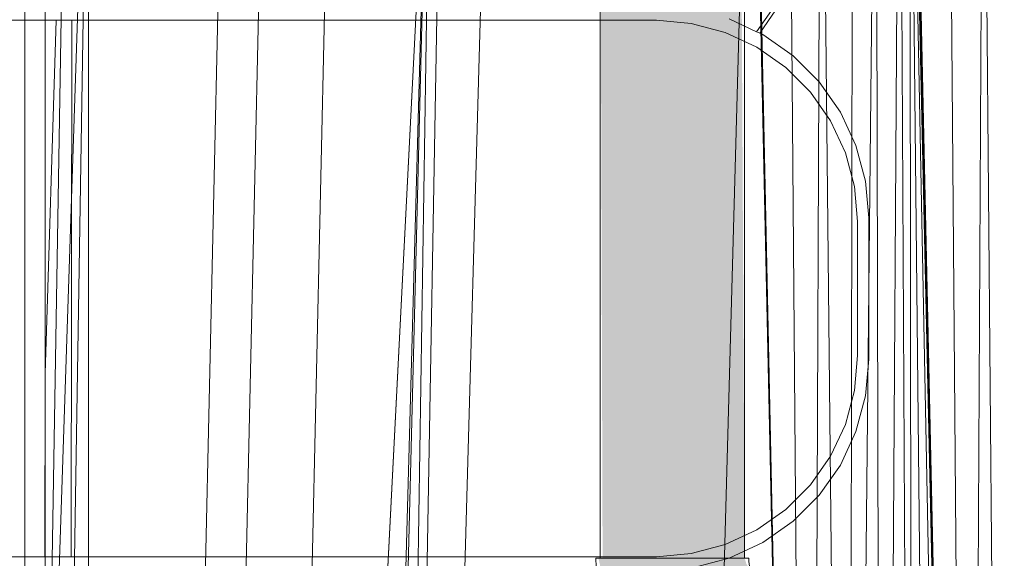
# Model space of a CAD drawing. Header units: metres. Extents: x 391.1 to 427.5, y 12.8 to 28.4.
# Tile 57 of 203: x 401.834 to 401.9362, y 28.0158 to 28.0717. Entities that reach past the tile are written whole.
import ezdxf

# ---------------------------------------------------------------- set-up
doc = ezdxf.new("R2010")
doc.units = ezdxf.units.M
doc.layers.add('A-DETL-____-MBND', color=7, linetype='Continuous', lineweight=18)
doc.layers.add('P-PIPE-____-OTLN', color=7, linetype='Continuous', lineweight=18)

# ---------------------------------------------------------------- blocks, each defined once
blk = doc.blocks.new('Family - Inodor PA-152684-02_FON_P0A')
at = {"layer": 'A-DETL-____-MBND', "color": 253, "true_color": 0xaaaaaa}
for p, q in [((0.02769, 0.72747), (0.02057, 0.40793)), ((0.02769, 0.72747), (0.02057, 0.40793)), ((0.03191, 0.72725), (0.02479, 0.40776)), ((0.03191, 0.72725), (0.02479, 0.40776)), ((0.03874, 0.72691), (0.03162, 0.40749)), ((0.03874, 0.72691), (0.03162, 0.40749)), ((0.03494, 0.21652), (0.04902, 0.7262)), ((0.04902, 0.7262), (0.03612, 0.21652)), ((0.04902, 0.7262), (0.04107, 0.21652)), ((0.0502, 0.7262), (0.04107, 0.21652)), ((0.05515, 0.7262), (0.04107, 0.21652)), ((0.08204, 0.7262), (0.06796, 0.21652)), ((0.08802, 0.44565), (0.08189, 0.7262)), ((0.08202, 0.72555), (0.08802, 0.44565)), ((0.08202, 0.72555), (0.08802, 0.44565)), ((0.08578, 0.72555), (0.08802, 0.44565)), ((0.08578, 0.72555), (0.08802, 0.44565)), ((0.0892, 0.72555), (0.08802, 0.44565)), ((0.08802, 0.44565), (0.0892, 0.72555)), ((0.0892, 0.72555), (0.09212, 0.44566)), ((0.0892, 0.72555), (0.09212, 0.44566)), ((0.09248, 0.72555), (0.09212, 0.44566)), ((0.09212, 0.44566), (0.09248, 0.72555)), ((0.09212, 0.44566), (0.09491, 0.72555)), ((0.09212, 0.44566), (0.09491, 0.72555)), ((0.09491, 0.72555), (0.09554, 0.44566)), ((0.09491, 0.72555), (0.09554, 0.44566)), ((0.09737, 0.72555), (0.09554, 0.44566)), ((0.09554, 0.44566), (0.09737, 0.72555)), ((0.09737, 0.72555), (0.09882, 0.44566)), ((0.09737, 0.72555), (0.09882, 0.44566)), ((0.09837, 0.72555), (0.09882, 0.44566)), ((0.09837, 0.72555), (0.10126, 0.44566)), ((0.09837, 0.72555), (0.09882, 0.44566)), ((0.09837, 0.72555), (0.10371, 0.44566)), ((0.09837, 0.72555), (0.10126, 0.44566)), ((0.09837, 0.72555), (0.10471, 0.44572)), ((0.09837, 0.72555), (0.10371, 0.44566)), ((0.09837, 0.72555), (0.10471, 0.44572)), ((0.10461, 0.44571), (0.09848, 0.7262)), ((0.09861, 0.7256), (0.10461, 0.44571)), ((0.09861, 0.7256), (0.10461, 0.44571)), ((0.10238, 0.7256), (0.10461, 0.44571)), ((0.10238, 0.7256), (0.10461, 0.44571)), ((0.10604, 0.7256), (0.10461, 0.44571)), ((0.10461, 0.44571), (0.10604, 0.7256)), ((0.10604, 0.7256), (0.10839, 0.44571)), ((0.10604, 0.7256), (0.10839, 0.44571)), ((0.10805, 0.71393), (0.08252, 0.67714)), ((0.08252, 0.67714), (0.10805, 0.71393)), ((0.10805, 0.71393), (0.08285, 0.67699)), ((0.10805, 0.71393), (0.08285, 0.67699)), ((0.0066, 0.71226), (0.0066, 0.57723)), ((0.00868, 0.71226), (0.00868, 0.57723)), ((0.0109, 0.71226), (0.00868, 0.57723)), ((0.01318, 0.71226), (0.00868, 0.57723)), ((0.01318, 0.71226), (0.01102, 0.57626)), ((0.01318, 0.71226), (0.01318, 0.57723)), ((0.0405, 0.54781), (0.04887, 0.71226)), ((0.04887, 0.71226), (0.04193, 0.57586)), ((0.07969, 0.67847), (0.08252, 0.67714)), ((0.07212, 0.67833), (0.0001, 0.67833)), ((0.00472, 0.67833), (0.0066, 0.67833)), ((0.0066, 0.67833), (0.00868, 0.67833)), ((0.0066, 0.67833), (0.0066, 0.62265)), ((0.00868, 0.67833), (0.00983, 0.67833)), ((0.00983, 0.67833), (0.00868, 0.64166)), ((0.00868, 0.67833), (0.00868, 0.64166)), ((0.00983, 0.67833), (0.01147, 0.67833)), ((0.01147, 0.67833), (0.01141, 0.62265)), ((0.01147, 0.67833), (0.07212, 0.67833)), ((0.07574, 0.67801), (0.07212, 0.67833)), ((0.07212, 0.67833), (0.07574, 0.67801)), ((0.07926, 0.67707), (0.07574, 0.67801)), ((0.07574, 0.67801), (0.07926, 0.67707)), ((0.08256, 0.67553), (0.07926, 0.67707)), ((0.07926, 0.67707), (0.08256, 0.67553)), ((0.08252, 0.67714), (0.08285, 0.67699)), ((0.08316, 0.67685), (0.08285, 0.67699)), ((0.0863, 0.67465), (0.08316, 0.67685)), ((0.08554, 0.67344), (0.08256, 0.67553)), ((0.08256, 0.67553), (0.08554, 0.67344)), ((0.08901, 0.67194), (0.0863, 0.67465)), ((0.08811, 0.67087), (0.08554, 0.67344)), ((0.08554, 0.67344), (0.08811, 0.67087)), ((0.09121, 0.6688), (0.08901, 0.67194)), ((0.0902, 0.66789), (0.08811, 0.67087)), ((0.08811, 0.67087), (0.0902, 0.66789)), ((0.09282, 0.66533), (0.09121, 0.6688)), ((0.09174, 0.66459), (0.0902, 0.66789)), ((0.0902, 0.66789), (0.09174, 0.66459)), ((0.09382, 0.66163), (0.09282, 0.66533)), ((0.09268, 0.66107), (0.09174, 0.66459)), ((0.09174, 0.66459), (0.09268, 0.66107)), ((0.093, 0.65745), (0.09268, 0.66107)), ((0.09268, 0.66107), (0.093, 0.65745)), ((0.09415, 0.65781), (0.09382, 0.66163)), ((0.093, 0.64353), (0.093, 0.65745)), ((0.093, 0.65745), (0.093, 0.64353)), ((0.09415, 0.64316), (0.09415, 0.65781)), ((0.09268, 0.6399), (0.093, 0.64353)), ((0.093, 0.64353), (0.09268, 0.6399)), ((0.09382, 0.63935), (0.09415, 0.64316)), ((0.00868, 0.64166), (0.00867, 0.62265)), ((0.09174, 0.63639), (0.09268, 0.6399)), ((0.09268, 0.6399), (0.09174, 0.63639)), ((0.09282, 0.63565), (0.09382, 0.63935)), ((0.0902, 0.63309), (0.09174, 0.63639)), ((0.09174, 0.63639), (0.0902, 0.63309)), ((0.09121, 0.63217), (0.09282, 0.63565)), ((0.08811, 0.63011), (0.0902, 0.63309)), ((0.0902, 0.63309), (0.08811, 0.63011)), ((0.08901, 0.62904), (0.09121, 0.63217)), ((0.08554, 0.62754), (0.08811, 0.63011)), ((0.08811, 0.63011), (0.08554, 0.62754)), ((0.0863, 0.62633), (0.08901, 0.62904)), ((0.08256, 0.62545), (0.08554, 0.62754)), ((0.08554, 0.62754), (0.08256, 0.62545)), ((0.08316, 0.62413), (0.0863, 0.62633)), ((0.07926, 0.62391), (0.08256, 0.62545)), ((0.08256, 0.62545), (0.07926, 0.62391)), ((0.07574, 0.62297), (0.07926, 0.62391)), ((0.07926, 0.62391), (0.07574, 0.62297)), ((0.07969, 0.62251), (0.08316, 0.62413)), ((0.0001, 0.62265), (0.07212, 0.62265)), ((0.0066, 0.62265), (0.00472, 0.62265)), ((0.00867, 0.62265), (0.0066, 0.62265)), ((0.01141, 0.62265), (0.00867, 0.62265)), ((0.07212, 0.62265), (0.01141, 0.62265)), ((0.07212, 0.62265), (0.07574, 0.62297)), ((0.07574, 0.62297), (0.07212, 0.62265)), ((0.07969, 0.62251), (0.07599, 0.62152))]:
    blk.add_line(p, q, dxfattribs=at)
blk = doc.blocks.new('LONDR55-XX_ZZ-ARQ-CAA-M3D-Londres55_ifc-1-02_FON_P0A')
at = {"layer": 'A-DETL-____-MBND', "color": 253, "lineweight": 18, "true_color": 0xaaaaaa}
blk.add_blockref('Family - Inodor PA-152684-02_FON_P0A', (401.82793, 27.39331), dxfattribs=at)
blk = doc.blocks.new('M_Codo - Genérico - Estándar-V9-02_FON_P0A')
at = {"layer": 'P-PIPE-____-OTLN', "true_color": 0x4b4bfb}
blk.add_hatch(color=173, dxfattribs=at).paths.add_polyline_path([(0.00767, 0.01429), (-0.00767, 0.01429), (-0.00794, 0.01429), (-0.01045, 0.00953), (-0.01374, 0.00767), (-0.01429, 0.0075), (-0.01429, -0.00767), (-0.00794, -0.00624), (-0.00253, -0.00432), (0.00496, 0.00318), (0.0075, 0.01317)])
at = {"layer": 'P-PIPE-____-OTLN', "color": 5, "true_color": 0x0000fa}
for p, q in [((0.00794, 0.01429), (-0.00794, 0.01429)), ((0.00794, 0.01429), (-0.00794, 0.01429)), ((-0.01429, 0.00794), (-0.01429, -0.00794)), ((-0.01429, 0.00794), (-0.01429, -0.00794))]:
    blk.add_line(p, q, dxfattribs=at)
at = {"layer": 'P-PIPE-____-OTLN', "color": 5, "true_color": 0x0000fa, "flags": 128}
for points in [[(-0.00794, 0.01429), (-0.00794, 0.01403), (-0.00796, 0.01378), (-0.00798, 0.01353), (-0.00802, 0.01328), (-0.00806, 0.01303), (-0.00812, 0.01278), (-0.00818, 0.01253), (-0.00826, 0.01229), (-0.00834, 0.01205), (-0.00844, 0.01181), (-0.00854, 0.01158), (-0.00866, 0.01136), (-0.00878, 0.01113), (-0.00891, 0.01091), (-0.00905, 0.0107), (-0.00919, 0.0105), (-0.00935, 0.01029), (-0.00951, 0.0101), (-0.00968, 0.00991), (-0.00986, 0.00973), (-0.01005, 0.00956), (-0.01024, 0.00939), (-0.01044, 0.00924), (-0.01065, 0.00909), (-0.01086, 0.00894), (-0.01107, 0.00881), (-0.01129, 0.00869), (-0.01152, 0.00857), (-0.01175, 0.00847), (-0.01199, 0.00837), (-0.01223, 0.00828), (-0.01247, 0.0082), (-0.01271, 0.00814), (-0.01296, 0.00808), (-0.01321, 0.00803), (-0.01346, 0.00799), (-0.01371, 0.00796), (-0.01397, 0.00795), (-0.01422, 0.00794), (-0.01429, 0.00794)], [(-0.01429, -0.00794), (-0.0134, -0.00792), (-0.01251, -0.00787), (-0.01163, -0.00778), (-0.01075, -0.00765), (-0.00987, -0.00749), (-0.009, -0.0073), (-0.00815, -0.00707), (-0.0073, -0.00681), (-0.00646, -0.00651), (-0.00563, -0.00618), (-0.00482, -0.00582), (-0.00402, -0.00543), (-0.00324, -0.005), (-0.00248, -0.00454), (-0.00174, -0.00406), (-0.00101, -0.00354), (-0.00031, -0.00299), (0.00037, -0.00242), (0.00102, -0.00182), (0.00166, -0.0012), (0.00226, -0.00055), (0.00284, 0.00013), (0.00339, 0.00082), (0.00392, 0.00154), (0.00441, 0.00228), (0.00488, 0.00304), (0.00531, 0.00381), (0.00572, 0.0046), (0.00609, 0.00541), (0.00643, 0.00623), (0.00673, 0.00707), (0.007, 0.00792), (0.00724, 0.00877), (0.00745, 0.00964), (0.00761, 0.01051), (0.00775, 0.01139), (0.00785, 0.01227), (0.00791, 0.01316), (0.00794, 0.01405), (0.00794, 0.01429)]]:
    blk.add_lwpolyline(points, dxfattribs=at)

msp = doc.modelspace()

# ---------------------------------------------------------------- hatches: boundary and pattern name
at = {"layer": 'P-PIPE-____-OTLN', "lineweight": 5, "true_color": 0x4b4bfb}
for points in [[(401.90171, 28.01579), (401.90171, 28.09825), (401.89421, 28.09825), (401.89447, 28.01579), (401.90035, 28.01579)], [(401.90171, 28.01579), (401.90921, 28.01579), (401.90878, 28.09825), (401.90171, 28.09825), (401.90171, 28.08626)]]:
    msp.add_hatch(color=173, dxfattribs=at).paths.add_polyline_path(points)

# ---------------------------------------------------------------- linework, layer by layer
at = {"layer": 'P-PIPE-____-OTLN', "color": 5, "true_color": 0x0000fa}
for p, q in [((401.89421, 28.09825), (401.89421, 28.01579)), ((401.90921, 28.01579), (401.90921, 28.09825))]:
    msp.add_line(p, q, dxfattribs=at)

# ---------------------------------------------------------------- block references
at = {"lineweight": 5}
msp.add_blockref('LONDR55-XX_ZZ-ARQ-CAA-M3D-Londres55_ifc-1-02_FON_P0A', (0, 0), dxfattribs=at)
at = {"layer": 'P-PIPE-____-OTLN', "color": 5, "true_color": 0x0000fa, "rotation": 270}
msp.add_blockref('M_Codo - Genérico - Estándar-V9-02_FON_P0A', (401.90171, 28.00151), dxfattribs=at)

doc.saveas('drawing.dxf')
